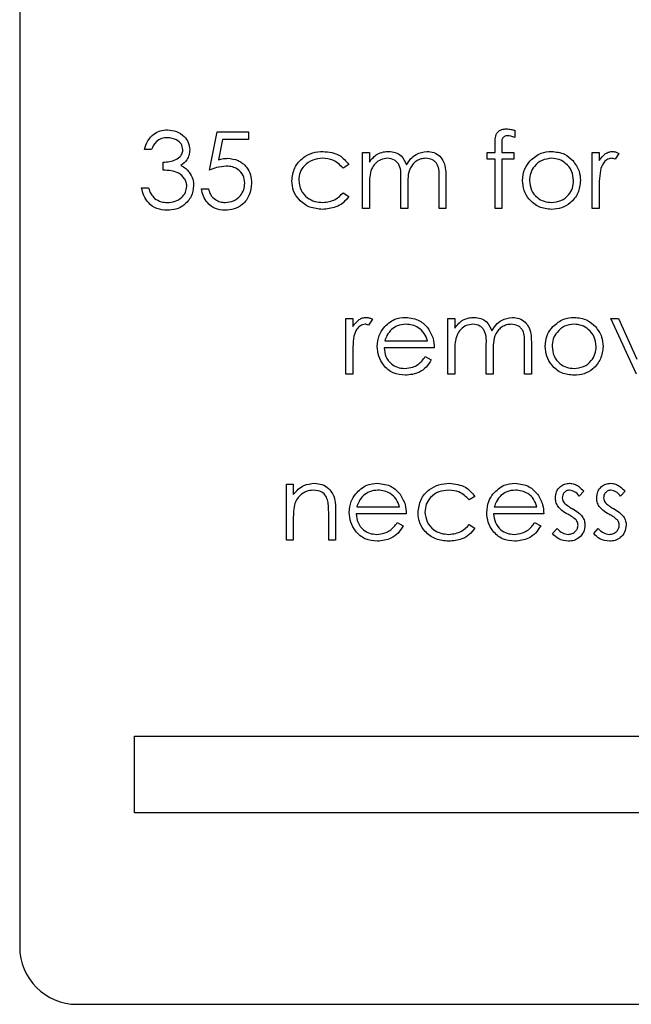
# Model space of a CAD drawing. Header units: millimetres. Extents: x 0 to 2100, y 0 to 1485.
# Tile 13 of 39: x 1220 to 1236, y 810 to 835. Entities that reach past the tile are written whole.
import ezdxf

# ---------------------------------------------------------------- set-up
doc = ezdxf.new("R2010")
doc.units = ezdxf.units.MM
doc.header["$LTSCALE"] = 5

msp = doc.modelspace()

# ---------------------------------------------------------------- linework, layer by layer
at = {"color": 7, "linetype": 'Continuous', "lineweight": 25}
for p, q in [((1220.467, 860.24), (1220.467, 811.24)), ((1225.42, 831.526), (1225.625, 832.526)), ((1225.625, 832.526), (1226.446, 832.526)), ((1226.446, 832.526), (1226.446, 832.321)), ((1233.395, 832.565), (1233.395, 832.378)), ((1225.766, 832.321), (1225.658, 831.795)), ((1226.446, 832.321), (1225.766, 832.321)), ((1232.882, 831.987), (1232.882, 832.221)), ((1233.062, 832.19), (1233.062, 831.987)), ((1223.907, 832.064), (1223.728, 832.064)), ((1229.42, 831.987), (1229.6, 831.987)), ((1229.42, 830.526), (1229.42, 831.987)), ((1229.6, 831.987), (1229.6, 831.733)), ((1232.677, 831.808), (1232.677, 831.987)), ((1232.677, 831.987), (1232.882, 831.987)), ((1233.062, 831.987), (1233.369, 831.987)), ((1233.369, 831.987), (1233.369, 831.808)), ((1235.42, 831.987), (1235.6, 831.987)), ((1235.42, 830.526), (1235.42, 831.987)), ((1235.6, 831.987), (1235.6, 831.772)), ((1236.113, 831.963), (1236.014, 831.808)), ((1224.215, 831.526), (1224.215, 831.731)), ((1229.061, 831.671), (1228.911, 831.577)), ((1232.882, 831.808), (1232.677, 831.808)), ((1232.882, 830.526), (1232.882, 831.808)), ((1233.062, 831.808), (1233.061, 830.526)), ((1233.369, 831.808), (1233.062, 831.808)), ((1231.42, 830.526), (1231.42, 831.318)), ((1231.6, 831.318), (1231.6, 830.526)), ((1223.651, 831.064), (1223.83, 831.064)), ((1229.6, 831.141), (1229.6, 830.526)), ((1230.42, 830.526), (1230.42, 831.269)), ((1230.6, 831.094), (1230.6, 830.526)), ((1225.215, 831.039), (1225.395, 831.039)), ((1228.911, 830.936), (1229.061, 830.838)), ((1235.6, 831.017), (1235.6, 830.526)), ((1229.6, 830.526), (1229.42, 830.526)), ((1230.6, 830.526), (1230.42, 830.526)), ((1231.6, 830.526), (1231.42, 830.526)), ((1233.061, 830.526), (1232.882, 830.526)), ((1235.6, 830.526), (1235.42, 830.526)), ((1228.984, 827.654), (1229.164, 827.654)), ((1228.984, 826.193), (1228.984, 827.654)), ((1229.164, 827.654), (1229.164, 827.439)), ((1229.677, 827.63), (1229.578, 827.474)), ((1231.651, 827.654), (1231.83, 827.654)), ((1231.651, 826.193), (1231.651, 827.654)), ((1231.83, 827.654), (1231.83, 827.4)), ((1235.907, 827.654), (1236.102, 827.654)), ((1236.574, 826.193), (1235.907, 827.654)), ((1236.102, 827.654), (1236.587, 826.59)), ((1230.003, 827.064), (1231.113, 827.064)), ((1233.651, 826.193), (1233.651, 826.985)), ((1233.83, 826.984), (1233.83, 826.193)), ((1229.164, 826.684), (1229.164, 826.193)), ((1231.292, 826.885), (1229.984, 826.885)), ((1231.83, 826.808), (1231.83, 826.193)), ((1232.651, 826.193), (1232.651, 826.936)), ((1232.83, 826.761), (1232.83, 826.193)), ((1231.056, 826.654), (1231.215, 826.57)), ((1229.164, 826.193), (1228.984, 826.193)), ((1231.83, 826.193), (1231.651, 826.193)), ((1232.83, 826.193), (1232.651, 826.193)), ((1233.83, 826.193), (1233.651, 826.193)), ((1227.433, 823.321), (1227.613, 823.321)), ((1227.433, 821.859), (1227.433, 823.321)), ((1227.613, 823.321), (1227.613, 823.057)), ((1235.202, 823.139), (1235.08, 823.013)), ((1236.279, 823.139), (1236.157, 823.013)), ((1232.356, 823.004), (1232.206, 822.911)), ((1228.715, 822.606), (1228.715, 821.859)), ((1229.272, 822.731), (1230.382, 822.731)), ((1232.862, 822.731), (1233.972, 822.731)), ((1227.613, 822.388), (1227.613, 821.859)), ((1228.536, 821.859), (1228.536, 822.547)), ((1230.561, 822.552), (1229.254, 822.552)), ((1230.325, 822.321), (1230.484, 822.237)), ((1234.151, 822.552), (1232.843, 822.552)), ((1233.915, 822.321), (1234.074, 822.237)), ((1232.206, 822.27), (1232.356, 822.171)), ((1234.382, 822.032), (1234.501, 822.167)), ((1235.459, 822.032), (1235.578, 822.167)), ((1227.613, 821.859), (1227.433, 821.859)), ((1228.715, 821.859), (1228.536, 821.859)), ((1223.467, 814.74), (1223.467, 816.74)), ((1223.467, 816.74), (1239.431, 816.74)), ((1239.431, 814.74), (1223.467, 814.74)), ((1221.967, 809.74), (1246.967, 809.74))]:
    msp.add_line(p, q, dxfattribs=at)
msp.add_arc((1221.967, 811.24), 1.5, 180, 270, dxfattribs=at)
for points, knots in [([(1232.882, 832.221), (1232.882, 832.273), (1232.882, 832.376), (1232.935, 832.519), (1233.053, 832.593), (1233.135, 832.6), (1233.176, 832.603)], [0, 0, 0, 0, 0.281848, 0.559462, 0.779305, 1, 1, 1, 1]), ([(1233.176, 832.603), (1233.217, 832.6), (1233.292, 832.595), (1233.363, 832.574), (1233.395, 832.565)], [0, 0, 0, 0, 0.5597208, 1, 1, 1, 1]), ([(1223.728, 832.064), (1223.751, 832.141), (1223.797, 832.295), (1223.95, 832.465), (1224.135, 832.563), (1224.26, 832.572), (1224.323, 832.577)], [0, 0, 0, 0, 0.2802877, 0.5596797, 0.7797465, 1, 1, 1, 1]), ([(1224.326, 832.372), (1224.274, 832.368), (1224.17, 832.36), (1224.004, 832.26), (1223.944, 832.138), (1223.907, 832.064)], [0, 0, 0, 0, 0.280636, 0.560364, 1, 1, 1, 1]), ([(1224.323, 832.577), (1224.404, 832.569), (1224.566, 832.551), (1224.76, 832.423), (1224.883, 832.248), (1224.899, 832.121), (1224.907, 832.058)], [0, 0, 0, 0, 0.280085, 0.5598683, 0.7800992, 1, 1, 1, 1]), ([(1224.728, 832.058), (1224.718, 832.111), (1224.697, 832.216), (1224.544, 832.345), (1224.409, 832.362), (1224.326, 832.372)], [0, 0, 0, 0, 0.278859, 0.560074, 1, 1, 1, 1]), ([(1233.213, 832.423), (1233.185, 832.421), (1233.144, 832.417), (1233.097, 832.387), (1233.047, 832.32), (1233.056, 832.248), (1233.062, 832.19)], [0, 0, 0, 0, 0.249495, 0.374811, 0.499255, 1, 1, 1, 1]), ([(1233.395, 832.378), (1233.362, 832.392), (1233.303, 832.415), (1233.24, 832.421), (1233.213, 832.423)], [0, 0, 0, 0, 0.560241, 1, 1, 1, 1]), ([(1224.215, 831.731), (1224.328, 831.742), (1224.498, 831.757), (1224.663, 831.875), (1224.72, 831.974), (1224.725, 832.03), (1224.728, 832.058)], [0, 0, 0, 0, 0.499418, 0.749016, 0.874544, 1, 1, 1, 1]), ([(1224.907, 832.058), (1224.904, 832.011), (1224.898, 831.919), (1224.826, 831.765), (1224.731, 831.691), (1224.674, 831.646)], [0, 0, 0, 0, 0.280508, 0.560792, 1, 1, 1, 1]), ([(1225.658, 831.795), (1225.701, 831.807), (1225.778, 831.828), (1225.858, 831.832), (1225.893, 831.834)], [0, 0, 0, 0, 0.5600642, 1, 1, 1, 1]), ([(1225.893, 831.834), (1225.989, 831.823), (1226.18, 831.803), (1226.39, 831.623), (1226.508, 831.404), (1226.518, 831.254), (1226.523, 831.179)], [0, 0, 0, 0, 0.279688, 0.559025, 0.779292, 1, 1, 1, 1]), ([(1227.574, 831.245), (1227.59, 831.362), (1227.621, 831.596), (1227.845, 831.852), (1228.116, 831.992), (1228.3, 832.006), (1228.392, 832.013)], [0, 0, 0, 0, 0.279381, 0.558782, 0.779281, 1, 1, 1, 1]), ([(1228.379, 831.834), (1228.29, 831.826), (1228.113, 831.81), (1227.906, 831.661), (1227.774, 831.47), (1227.76, 831.33), (1227.754, 831.261)], [0, 0, 0, 0, 0.280136, 0.559769, 0.77989, 1, 1, 1, 1]), ([(1228.911, 831.577), (1228.828, 831.661), (1228.679, 831.81), (1228.471, 831.826), (1228.379, 831.834)], [0, 0, 0, 0, 0.558451, 1, 1, 1, 1]), ([(1228.392, 832.013), (1228.543, 831.996), (1228.813, 831.967), (1228.986, 831.761), (1229.061, 831.671)], [0, 0, 0, 0, 0.560655, 1, 1, 1, 1]), ([(1229.6, 831.733), (1229.632, 831.777), (1229.69, 831.856), (1229.768, 831.914), (1229.802, 831.939)], [0, 0, 0, 0, 0.560148, 1, 1, 1, 1]), ([(1230.072, 831.834), (1230.014, 831.826), (1229.896, 831.811), (1229.747, 831.705), (1229.603, 831.486), (1229.601, 831.283), (1229.6, 831.141)], [0, 0, 0, 0, 0.186544, 0.37335, 0.56013, 1, 1, 1, 1]), ([(1229.802, 831.939), (1229.856, 831.963), (1229.953, 832.005), (1230.058, 832.011), (1230.104, 832.013)], [0, 0, 0, 0, 0.559743, 1, 1, 1, 1]), ([(1230.42, 831.269), (1230.426, 831.4), (1230.433, 831.565), (1230.332, 831.73), (1230.233, 831.812), (1230.136, 831.825), (1230.072, 831.834)], [0, 0, 0, 0, 0.500537, 0.625897, 0.751368, 1, 1, 1, 1]), ([(1230.104, 832.013), (1230.162, 832.007), (1230.279, 831.995), (1230.47, 831.888), (1230.531, 831.746), (1230.569, 831.66)], [0, 0, 0, 0, 0.280809, 0.561507, 1, 1, 1, 1]), ([(1230.569, 831.66), (1230.602, 831.714), (1230.668, 831.821), (1230.844, 831.971), (1231.006, 831.997), (1231.105, 832.013)], [0, 0, 0, 0, 0.2812634, 0.5620938, 1, 1, 1, 1]), ([(1231.074, 831.834), (1231.032, 831.83), (1230.949, 831.824), (1230.835, 831.769), (1230.738, 831.69), (1230.597, 831.48), (1230.599, 831.266), (1230.6, 831.094)], [0, 0, 0, 0, 0.125317, 0.250662, 0.376086, 0.501515, 1, 1, 1, 1]), ([(1231.42, 831.318), (1231.424, 831.443), (1231.43, 831.599), (1231.322, 831.745), (1231.224, 831.817), (1231.134, 831.827), (1231.074, 831.834)], [0, 0, 0, 0, 0.4994454, 0.6249333, 0.750561, 1, 1, 1, 1]), ([(1231.105, 832.013), (1231.166, 832.008), (1231.287, 831.997), (1231.445, 831.895), (1231.595, 831.672), (1231.598, 831.464), (1231.6, 831.318)], [0, 0, 0, 0, 0.186885, 0.373579, 0.560268, 1, 1, 1, 1]), ([(1234.356, 831.834), (1234.271, 831.823), (1234.1, 831.802), (1233.913, 831.643), (1233.797, 831.453), (1233.785, 831.319), (1233.779, 831.251)], [0, 0, 0, 0, 0.279484, 0.559256, 0.779547, 1, 1, 1, 1]), ([(1233.8, 831.771), (1233.89, 831.849), (1234.052, 831.99), (1234.264, 832.006), (1234.357, 832.013)], [0, 0, 0, 0, 0.55888, 1, 1, 1, 1]), ([(1234.933, 831.251), (1234.923, 831.337), (1234.904, 831.508), (1234.746, 831.696), (1234.558, 831.815), (1234.423, 831.827), (1234.356, 831.834)], [0, 0, 0, 0, 0.279586, 0.559398, 0.779653, 1, 1, 1, 1]), ([(1234.357, 832.013), (1234.476, 832.001), (1234.688, 831.979), (1234.844, 831.835), (1234.912, 831.772)], [0, 0, 0, 0, 0.559182, 1, 1, 1, 1]), ([(1235.6, 831.772), (1235.65, 831.841), (1235.72, 831.937), (1235.857, 832.004), (1235.923, 832.01), (1235.956, 832.013)], [0, 0, 0, 0, 0.558788, 0.779481, 1, 1, 1, 1]), ([(1235.922, 831.834), (1235.88, 831.824), (1235.795, 831.806), (1235.686, 831.688), (1235.652, 831.583), (1235.632, 831.519)], [0, 0, 0, 0, 0.278336, 0.558768, 1, 1, 1, 1]), ([(1236.014, 831.808), (1235.998, 831.815), (1235.968, 831.829), (1235.936, 831.832), (1235.922, 831.834)], [0, 0, 0, 0, 0.560396, 1, 1, 1, 1]), ([(1235.956, 832.013), (1235.987, 832.009), (1236.043, 832.003), (1236.091, 831.975), (1236.113, 831.963)], [0, 0, 0, 0, 0.559243, 1, 1, 1, 1]), ([(1224.674, 831.646), (1224.72, 831.622), (1224.804, 831.578), (1224.864, 831.507), (1224.891, 831.475)], [0, 0, 0, 0, 0.559795, 1, 1, 1, 1]), ([(1225.861, 831.628), (1225.776, 831.62), (1225.625, 831.604), (1225.483, 831.55), (1225.42, 831.526)], [0, 0, 0, 0, 0.559416, 1, 1, 1, 1]), ([(1226.343, 831.187), (1226.336, 831.256), (1226.321, 831.394), (1226.186, 831.545), (1226.023, 831.619), (1225.915, 831.625), (1225.861, 831.628)], [0, 0, 0, 0, 0.279539, 0.558617, 0.779047, 1, 1, 1, 1]), ([(1233.6, 831.253), (1233.61, 831.36), (1233.629, 831.553), (1233.748, 831.704), (1233.8, 831.771)], [0, 0, 0, 0, 0.559285, 1, 1, 1, 1]), ([(1234.912, 831.772), (1234.977, 831.685), (1235.092, 831.53), (1235.106, 831.337), (1235.113, 831.253)], [0, 0, 0, 0, 0.559216, 1, 1, 1, 1]), ([(1224.83, 831.103), (1224.828, 831.138), (1224.822, 831.207), (1224.759, 831.334), (1224.573, 831.506), (1224.358, 831.518), (1224.215, 831.526)], [0, 0, 0, 0, 0.125587, 0.251191, 0.500605, 1, 1, 1, 1]), ([(1224.891, 831.475), (1224.929, 831.414), (1224.997, 831.305), (1225.006, 831.177), (1225.01, 831.12)], [0, 0, 0, 0, 0.559419, 1, 1, 1, 1]), ([(1235.632, 831.519), (1235.62, 831.425), (1235.599, 831.259), (1235.599, 831.091), (1235.6, 831.017)], [0, 0, 0, 0, 0.559636, 1, 1, 1, 1]), ([(1224.318, 830.475), (1224.226, 830.483), (1224.043, 830.499), (1223.827, 830.652), (1223.701, 830.854), (1223.668, 830.994), (1223.651, 831.064)], [0, 0, 0, 0, 0.279886, 0.558979, 0.779263, 1, 1, 1, 1]), ([(1223.83, 831.064), (1223.849, 831.006), (1223.881, 830.903), (1223.955, 830.823), (1223.987, 830.788)], [0, 0, 0, 0, 0.560694, 1, 1, 1, 1]), ([(1225.01, 831.12), (1224.996, 831.022), (1224.967, 830.826), (1224.779, 830.61), (1224.55, 830.493), (1224.396, 830.481), (1224.318, 830.475)], [0, 0, 0, 0, 0.279304, 0.5588383, 0.779277, 1, 1, 1, 1]), ([(1224.321, 830.68), (1224.391, 830.684), (1224.529, 830.694), (1224.697, 830.797), (1224.81, 830.94), (1224.824, 831.049), (1224.83, 831.103)], [0, 0, 0, 0, 0.280599, 0.560151, 0.780303, 1, 1, 1, 1]), ([(1226.523, 831.179), (1226.511, 831.076), (1226.488, 830.868), (1226.308, 830.627), (1226.07, 830.493), (1225.907, 830.481), (1225.825, 830.475)], [0, 0, 0, 0, 0.279864, 0.559271, 0.779424, 1, 1, 1, 1]), ([(1225.836, 830.68), (1225.911, 830.689), (1226.061, 830.706), (1226.228, 830.843), (1226.329, 831.01), (1226.339, 831.128), (1226.343, 831.187)], [0, 0, 0, 0, 0.279617, 0.5593571, 0.7795592, 1, 1, 1, 1]), ([(1228.377, 830.5), (1228.263, 830.511), (1228.033, 830.532), (1227.768, 830.725), (1227.6, 830.975), (1227.583, 831.155), (1227.574, 831.245)], [0, 0, 0, 0, 0.280077, 0.559647, 0.779819, 1, 1, 1, 1]), ([(1227.754, 831.261), (1227.766, 831.172), (1227.791, 830.994), (1227.963, 830.8), (1228.17, 830.695), (1228.31, 830.685), (1228.38, 830.68)], [0, 0, 0, 0, 0.2793324, 0.5587781, 0.7792668, 1, 1, 1, 1]), ([(1234.357, 830.5), (1234.245, 830.512), (1234.021, 830.534), (1233.775, 830.742), (1233.624, 830.99), (1233.608, 831.165), (1233.6, 831.253)], [0, 0, 0, 0, 0.279776, 0.559179, 0.779592, 1, 1, 1, 1]), ([(1233.779, 831.251), (1233.79, 831.167), (1233.811, 830.998), (1233.964, 830.806), (1234.157, 830.698), (1234.29, 830.686), (1234.356, 830.68)], [0, 0, 0, 0, 0.279618, 0.559167, 0.779512, 1, 1, 1, 1]), ([(1234.356, 830.68), (1234.441, 830.689), (1234.61, 830.709), (1234.802, 830.861), (1234.914, 831.052), (1234.927, 831.185), (1234.933, 831.251)], [0, 0, 0, 0, 0.279745, 0.559113, 0.779606, 1, 1, 1, 1]), ([(1235.113, 831.253), (1235.099, 831.142), (1235.071, 830.919), (1234.87, 830.67), (1234.62, 830.52), (1234.445, 830.507), (1234.357, 830.5)], [0, 0, 0, 0, 0.279521, 0.559381, 0.779507, 1, 1, 1, 1]), ([(1225.825, 830.475), (1225.74, 830.483), (1225.568, 830.501), (1225.374, 830.654), (1225.254, 830.841), (1225.228, 830.973), (1225.215, 831.039)], [0, 0, 0, 0, 0.279625, 0.559019, 0.77938, 1, 1, 1, 1]), ([(1225.395, 831.039), (1225.41, 830.982), (1225.441, 830.869), (1225.563, 830.755), (1225.699, 830.691), (1225.79, 830.684), (1225.836, 830.68)], [0, 0, 0, 0, 0.2800502, 0.5591657, 0.7795831, 1, 1, 1, 1]), ([(1229.061, 830.838), (1229.015, 830.779), (1228.922, 830.663), (1228.686, 830.529), (1228.494, 830.511), (1228.377, 830.5)], [0, 0, 0, 0, 0.280196, 0.560588, 1, 1, 1, 1]), ([(1228.38, 830.68), (1228.496, 830.694), (1228.705, 830.719), (1228.848, 830.87), (1228.911, 830.936)], [0, 0, 0, 0, 0.558788, 1, 1, 1, 1]), ([(1223.987, 830.788), (1224.045, 830.752), (1224.147, 830.688), (1224.268, 830.682), (1224.321, 830.68)], [0, 0, 0, 0, 0.558748, 1, 1, 1, 1]), ([(1229.164, 827.439), (1229.214, 827.508), (1229.284, 827.603), (1229.421, 827.671), (1229.487, 827.677), (1229.52, 827.68)], [0, 0, 0, 0, 0.5587877, 0.7794811, 1, 1, 1, 1]), ([(1229.486, 827.5), (1229.444, 827.491), (1229.359, 827.473), (1229.25, 827.355), (1229.217, 827.25), (1229.196, 827.185)], [0, 0, 0, 0, 0.278336, 0.558768, 1, 1, 1, 1]), ([(1229.578, 827.474), (1229.562, 827.482), (1229.532, 827.495), (1229.5, 827.499), (1229.486, 827.5)], [0, 0, 0, 0, 0.560396, 1, 1, 1, 1]), ([(1229.52, 827.68), (1229.551, 827.676), (1229.607, 827.669), (1229.655, 827.642), (1229.677, 827.63)], [0, 0, 0, 0, 0.559243, 1, 1, 1, 1]), ([(1229.973, 827.407), (1230.063, 827.496), (1230.224, 827.654), (1230.446, 827.672), (1230.544, 827.68)], [0, 0, 0, 0, 0.558577, 1, 1, 1, 1]), ([(1230.554, 827.5), (1230.476, 827.494), (1230.337, 827.481), (1230.226, 827.399), (1230.177, 827.363)], [0, 0, 0, 0, 0.5594582, 1, 1, 1, 1]), ([(1230.544, 827.68), (1230.674, 827.665), (1230.907, 827.638), (1231.064, 827.467), (1231.133, 827.392)], [0, 0, 0, 0, 0.5589188, 1, 1, 1, 1]), ([(1231.113, 827.064), (1231.091, 827.134), (1231.047, 827.272), (1230.893, 827.411), (1230.723, 827.487), (1230.61, 827.496), (1230.554, 827.5)], [0, 0, 0, 0, 0.280138, 0.559194, 0.779598, 1, 1, 1, 1]), ([(1231.83, 827.4), (1231.863, 827.444), (1231.921, 827.522), (1231.999, 827.58), (1232.033, 827.606)], [0, 0, 0, 0, 0.560148, 1, 1, 1, 1]), ([(1232.303, 827.5), (1232.244, 827.493), (1232.126, 827.478), (1231.978, 827.372), (1231.834, 827.153), (1231.832, 826.95), (1231.83, 826.808)], [0, 0, 0, 0, 0.186544, 0.37335, 0.56013, 1, 1, 1, 1]), ([(1232.033, 827.606), (1232.087, 827.629), (1232.183, 827.672), (1232.288, 827.677), (1232.334, 827.68)], [0, 0, 0, 0, 0.559743, 1, 1, 1, 1]), ([(1232.651, 826.936), (1232.656, 827.067), (1232.663, 827.231), (1232.563, 827.396), (1232.463, 827.479), (1232.367, 827.492), (1232.303, 827.5)], [0, 0, 0, 0, 0.500537, 0.625897, 0.751368, 1, 1, 1, 1]), ([(1232.334, 827.68), (1232.393, 827.674), (1232.51, 827.662), (1232.701, 827.555), (1232.762, 827.413), (1232.8, 827.327)], [0, 0, 0, 0, 0.280809, 0.561507, 1, 1, 1, 1]), ([(1232.8, 827.327), (1232.833, 827.38), (1232.899, 827.487), (1233.075, 827.637), (1233.237, 827.664), (1233.336, 827.68)], [0, 0, 0, 0, 0.281263, 0.562094, 1, 1, 1, 1]), ([(1233.304, 827.5), (1233.263, 827.497), (1233.18, 827.491), (1233.066, 827.436), (1232.969, 827.356), (1232.828, 827.147), (1232.829, 826.933), (1232.83, 826.761)], [0, 0, 0, 0, 0.1253168, 0.2506622, 0.3760864, 0.501515, 1, 1, 1, 1]), ([(1233.651, 826.985), (1233.655, 827.11), (1233.66, 827.265), (1233.553, 827.411), (1233.455, 827.484), (1233.365, 827.494), (1233.304, 827.5)], [0, 0, 0, 0, 0.499445, 0.624933, 0.750561, 1, 1, 1, 1]), ([(1233.336, 827.68), (1233.396, 827.674), (1233.518, 827.663), (1233.675, 827.562), (1233.826, 827.338), (1233.829, 827.13), (1233.83, 826.984)], [0, 0, 0, 0, 0.186885, 0.373579, 0.560268, 1, 1, 1, 1]), ([(1234.946, 827.5), (1234.86, 827.49), (1234.69, 827.469), (1234.503, 827.309), (1234.386, 827.12), (1234.375, 826.985), (1234.369, 826.918)], [0, 0, 0, 0, 0.2794842, 0.5592561, 0.7795472, 1, 1, 1, 1]), ([(1234.39, 827.438), (1234.48, 827.516), (1234.642, 827.656), (1234.853, 827.673), (1234.947, 827.68)], [0, 0, 0, 0, 0.55888, 1, 1, 1, 1]), ([(1235.523, 826.918), (1235.513, 827.004), (1235.493, 827.175), (1235.335, 827.363), (1235.147, 827.482), (1235.013, 827.494), (1234.946, 827.5)], [0, 0, 0, 0, 0.279586, 0.559398, 0.779653, 1, 1, 1, 1]), ([(1234.947, 827.68), (1235.065, 827.667), (1235.277, 827.645), (1235.433, 827.502), (1235.502, 827.439)], [0, 0, 0, 0, 0.559182, 1, 1, 1, 1]), ([(1229.805, 826.919), (1229.814, 827.019), (1229.83, 827.196), (1229.929, 827.343), (1229.973, 827.407)], [0, 0, 0, 0, 0.559427, 1, 1, 1, 1]), ([(1230.177, 827.363), (1230.133, 827.314), (1230.055, 827.226), (1230.019, 827.114), (1230.003, 827.064)], [0, 0, 0, 0, 0.558795, 1, 1, 1, 1]), ([(1231.133, 827.392), (1231.185, 827.304), (1231.278, 827.147), (1231.288, 826.965), (1231.292, 826.885)], [0, 0, 0, 0, 0.558897, 1, 1, 1, 1]), ([(1234.189, 826.919), (1234.2, 827.027), (1234.219, 827.22), (1234.338, 827.371), (1234.39, 827.438)], [0, 0, 0, 0, 0.559285, 1, 1, 1, 1]), ([(1235.502, 827.439), (1235.567, 827.352), (1235.682, 827.196), (1235.696, 827.004), (1235.702, 826.919)], [0, 0, 0, 0, 0.559216, 1, 1, 1, 1]), ([(1229.196, 827.185), (1229.184, 827.092), (1229.163, 826.926), (1229.164, 826.758), (1229.164, 826.684)], [0, 0, 0, 0, 0.559636, 1, 1, 1, 1]), ([(1230.54, 826.167), (1230.429, 826.177), (1230.207, 826.197), (1229.968, 826.41), (1229.829, 826.66), (1229.813, 826.833), (1229.805, 826.919)], [0, 0, 0, 0, 0.279885, 0.558859, 0.779462, 1, 1, 1, 1]), ([(1229.984, 826.885), (1229.994, 826.806), (1230.012, 826.647), (1230.153, 826.468), (1230.331, 826.362), (1230.455, 826.352), (1230.518, 826.346)], [0, 0, 0, 0, 0.279963, 0.559359, 0.779526, 1, 1, 1, 1]), ([(1234.947, 826.167), (1234.835, 826.178), (1234.611, 826.201), (1234.364, 826.408), (1234.214, 826.656), (1234.198, 826.832), (1234.189, 826.919)], [0, 0, 0, 0, 0.279776, 0.559179, 0.779592, 1, 1, 1, 1]), ([(1234.369, 826.918), (1234.38, 826.834), (1234.401, 826.665), (1234.554, 826.473), (1234.746, 826.364), (1234.879, 826.352), (1234.946, 826.346)], [0, 0, 0, 0, 0.279618, 0.559167, 0.779512, 1, 1, 1, 1]), ([(1234.946, 826.346), (1235.031, 826.356), (1235.2, 826.375), (1235.392, 826.528), (1235.503, 826.719), (1235.516, 826.852), (1235.523, 826.918)], [0, 0, 0, 0, 0.279745, 0.559113, 0.779606, 1, 1, 1, 1]), ([(1235.702, 826.919), (1235.689, 826.808), (1235.661, 826.586), (1235.46, 826.336), (1235.21, 826.187), (1235.034, 826.174), (1234.947, 826.167)], [0, 0, 0, 0, 0.2795212, 0.5593812, 0.7795068, 1, 1, 1, 1]), ([(1230.518, 826.346), (1230.591, 826.354), (1230.713, 826.365), (1230.867, 826.439), (1230.974, 826.536), (1231.029, 826.615), (1231.056, 826.654)], [0, 0, 0, 0, 0.339465, 0.559626, 0.779498, 1, 1, 1, 1]), ([(1231.215, 826.57), (1231.174, 826.504), (1231.093, 826.372), (1230.863, 826.202), (1230.662, 826.18), (1230.54, 826.167)], [0, 0, 0, 0, 0.280919, 0.561407, 1, 1, 1, 1]), ([(1227.613, 823.057), (1227.698, 823.149), (1227.85, 823.313), (1228.071, 823.336), (1228.169, 823.346)], [0, 0, 0, 0, 0.559141, 1, 1, 1, 1]), ([(1228.169, 823.346), (1228.234, 823.341), (1228.365, 823.329), (1228.537, 823.224), (1228.712, 822.99), (1228.714, 822.764), (1228.715, 822.606)], [0, 0, 0, 0, 0.187021, 0.37389, 0.56061, 1, 1, 1, 1]), ([(1229.242, 823.074), (1229.332, 823.162), (1229.493, 823.32), (1229.715, 823.338), (1229.814, 823.346)], [0, 0, 0, 0, 0.558577, 1, 1, 1, 1]), ([(1229.814, 823.346), (1229.944, 823.331), (1230.176, 823.304), (1230.333, 823.134), (1230.402, 823.059)], [0, 0, 0, 0, 0.558919, 1, 1, 1, 1]), ([(1230.869, 822.578), (1230.885, 822.695), (1230.916, 822.929), (1231.14, 823.185), (1231.411, 823.325), (1231.595, 823.339), (1231.687, 823.346)], [0, 0, 0, 0, 0.279381, 0.558782, 0.779281, 1, 1, 1, 1]), ([(1231.687, 823.346), (1231.838, 823.33), (1232.108, 823.3), (1232.28, 823.094), (1232.356, 823.004)], [0, 0, 0, 0, 0.5606545, 1, 1, 1, 1]), ([(1232.832, 823.074), (1232.922, 823.162), (1233.082, 823.32), (1233.305, 823.338), (1233.403, 823.346)], [0, 0, 0, 0, 0.558577, 1, 1, 1, 1]), ([(1233.403, 823.346), (1233.533, 823.331), (1233.766, 823.304), (1233.923, 823.134), (1233.992, 823.059)], [0, 0, 0, 0, 0.558919, 1, 1, 1, 1]), ([(1234.459, 822.963), (1234.464, 823.019), (1234.475, 823.131), (1234.572, 823.259), (1234.696, 823.336), (1234.784, 823.343), (1234.828, 823.346)], [0, 0, 0, 0, 0.2799361, 0.5594372, 0.7796107, 1, 1, 1, 1]), ([(1234.828, 823.346), (1234.869, 823.342), (1234.951, 823.333), (1235.082, 823.259), (1235.157, 823.184), (1235.202, 823.139)], [0, 0, 0, 0, 0.279553, 0.559703, 1, 1, 1, 1]), ([(1235.536, 822.963), (1235.541, 823.019), (1235.552, 823.131), (1235.649, 823.259), (1235.773, 823.336), (1235.861, 823.343), (1235.905, 823.346)], [0, 0, 0, 0, 0.279936, 0.559437, 0.779611, 1, 1, 1, 1]), ([(1235.905, 823.346), (1235.946, 823.342), (1236.028, 823.333), (1236.159, 823.259), (1236.233, 823.184), (1236.279, 823.139)], [0, 0, 0, 0, 0.279553, 0.559703, 1, 1, 1, 1]), ([(1228.137, 823.167), (1228.074, 823.16), (1227.947, 823.147), (1227.799, 823.044), (1227.69, 822.921), (1227.657, 822.827), (1227.64, 822.78)], [0, 0, 0, 0, 0.279553, 0.559373, 0.779703, 1, 1, 1, 1]), ([(1228.514, 822.879), (1228.5, 822.926), (1228.471, 823.019), (1228.341, 823.147), (1228.215, 823.159), (1228.137, 823.167)], [0, 0, 0, 0, 0.281192, 0.561331, 1, 1, 1, 1]), ([(1229.823, 823.167), (1229.745, 823.16), (1229.607, 823.148), (1229.495, 823.066), (1229.446, 823.03)], [0, 0, 0, 0, 0.559458, 1, 1, 1, 1]), ([(1230.382, 822.731), (1230.36, 822.8), (1230.316, 822.938), (1230.162, 823.078), (1229.992, 823.154), (1229.879, 823.163), (1229.823, 823.167)], [0, 0, 0, 0, 0.280138, 0.559194, 0.779598, 1, 1, 1, 1]), ([(1231.674, 823.167), (1231.585, 823.159), (1231.407, 823.143), (1231.201, 822.995), (1231.069, 822.803), (1231.055, 822.664), (1231.048, 822.594)], [0, 0, 0, 0, 0.2801364, 0.5597687, 0.7798902, 1, 1, 1, 1]), ([(1232.206, 822.911), (1232.123, 822.994), (1231.974, 823.143), (1231.766, 823.16), (1231.674, 823.167)], [0, 0, 0, 0, 0.558451, 1, 1, 1, 1]), ([(1233.413, 823.167), (1233.335, 823.16), (1233.196, 823.148), (1233.085, 823.066), (1233.036, 823.03)], [0, 0, 0, 0, 0.559458, 1, 1, 1, 1]), ([(1233.972, 822.731), (1233.95, 822.8), (1233.906, 822.938), (1233.752, 823.078), (1233.582, 823.154), (1233.469, 823.163), (1233.413, 823.167)], [0, 0, 0, 0, 0.2801382, 0.5591944, 0.7795977, 1, 1, 1, 1]), ([(1234.828, 823.167), (1234.8, 823.163), (1234.743, 823.156), (1234.682, 823.1), (1234.644, 823.037), (1234.64, 822.993), (1234.638, 822.97)], [0, 0, 0, 0, 0.279313, 0.559072, 0.779518, 1, 1, 1, 1]), ([(1235.08, 823.013), (1235.042, 823.057), (1234.973, 823.136), (1234.872, 823.157), (1234.828, 823.167)], [0, 0, 0, 0, 0.562045, 1, 1, 1, 1]), ([(1235.905, 823.167), (1235.877, 823.163), (1235.82, 823.156), (1235.759, 823.1), (1235.721, 823.037), (1235.717, 822.993), (1235.715, 822.97)], [0, 0, 0, 0, 0.2793129, 0.5590715, 0.7795178, 1, 1, 1, 1]), ([(1236.157, 823.013), (1236.119, 823.057), (1236.05, 823.136), (1235.949, 823.157), (1235.905, 823.167)], [0, 0, 0, 0, 0.562045, 1, 1, 1, 1]), ([(1228.536, 822.547), (1228.536, 822.609), (1228.537, 822.721), (1228.521, 822.831), (1228.514, 822.879)], [0, 0, 0, 0, 0.560255, 1, 1, 1, 1]), ([(1229.074, 822.586), (1229.083, 822.685), (1229.099, 822.863), (1229.198, 823.009), (1229.242, 823.074)], [0, 0, 0, 0, 0.559427, 1, 1, 1, 1]), ([(1229.446, 823.03), (1229.403, 822.981), (1229.325, 822.892), (1229.288, 822.78), (1229.272, 822.731)], [0, 0, 0, 0, 0.558795, 1, 1, 1, 1]), ([(1230.402, 823.059), (1230.454, 822.971), (1230.547, 822.814), (1230.557, 822.632), (1230.561, 822.552)], [0, 0, 0, 0, 0.558897, 1, 1, 1, 1]), ([(1232.664, 822.586), (1232.673, 822.685), (1232.689, 822.863), (1232.788, 823.009), (1232.832, 823.074)], [0, 0, 0, 0, 0.559427, 1, 1, 1, 1]), ([(1233.036, 823.03), (1232.992, 822.981), (1232.914, 822.892), (1232.878, 822.78), (1232.862, 822.731)], [0, 0, 0, 0, 0.5587953, 1, 1, 1, 1]), ([(1233.992, 823.059), (1234.044, 822.971), (1234.137, 822.814), (1234.147, 822.632), (1234.151, 822.552)], [0, 0, 0, 0, 0.558897, 1, 1, 1, 1]), ([(1234.526, 822.738), (1234.504, 822.777), (1234.465, 822.848), (1234.461, 822.928), (1234.459, 822.963)], [0, 0, 0, 0, 0.5595868, 1, 1, 1, 1]), ([(1234.638, 822.97), (1234.641, 822.943), (1234.647, 822.895), (1234.675, 822.855), (1234.688, 822.838)], [0, 0, 0, 0, 0.559054, 1, 1, 1, 1]), ([(1234.688, 822.838), (1234.724, 822.805), (1234.787, 822.747), (1234.863, 822.705), (1234.897, 822.687)], [0, 0, 0, 0, 0.559018, 1, 1, 1, 1]), ([(1235.603, 822.738), (1235.581, 822.777), (1235.542, 822.848), (1235.538, 822.928), (1235.536, 822.963)], [0, 0, 0, 0, 0.559587, 1, 1, 1, 1]), ([(1235.715, 822.97), (1235.718, 822.943), (1235.724, 822.895), (1235.752, 822.855), (1235.765, 822.838)], [0, 0, 0, 0, 0.559054, 1, 1, 1, 1]), ([(1235.765, 822.838), (1235.8, 822.805), (1235.864, 822.747), (1235.94, 822.705), (1235.974, 822.687)], [0, 0, 0, 0, 0.559018, 1, 1, 1, 1]), ([(1227.64, 822.78), (1227.63, 822.707), (1227.612, 822.577), (1227.612, 822.446), (1227.613, 822.388)], [0, 0, 0, 0, 0.5596576, 1, 1, 1, 1]), ([(1229.809, 821.834), (1229.698, 821.844), (1229.476, 821.864), (1229.237, 822.077), (1229.098, 822.327), (1229.082, 822.5), (1229.074, 822.586)], [0, 0, 0, 0, 0.279885, 0.558859, 0.779462, 1, 1, 1, 1]), ([(1231.672, 821.834), (1231.557, 821.844), (1231.328, 821.865), (1231.062, 822.059), (1230.895, 822.308), (1230.878, 822.488), (1230.869, 822.578)], [0, 0, 0, 0, 0.280077, 0.559647, 0.779819, 1, 1, 1, 1]), ([(1231.048, 822.594), (1231.061, 822.505), (1231.086, 822.327), (1231.258, 822.133), (1231.465, 822.029), (1231.605, 822.018), (1231.675, 822.013)], [0, 0, 0, 0, 0.279332, 0.558778, 0.779267, 1, 1, 1, 1]), ([(1233.399, 821.834), (1233.288, 821.844), (1233.066, 821.864), (1232.827, 822.077), (1232.688, 822.327), (1232.672, 822.5), (1232.664, 822.586)], [0, 0, 0, 0, 0.279885, 0.558859, 0.779462, 1, 1, 1, 1]), ([(1234.778, 822.538), (1234.724, 822.568), (1234.629, 822.621), (1234.557, 822.702), (1234.526, 822.738)], [0, 0, 0, 0, 0.5606591, 1, 1, 1, 1]), ([(1234.897, 822.687), (1234.952, 822.656), (1235.05, 822.601), (1235.126, 822.518), (1235.16, 822.482)], [0, 0, 0, 0, 0.560649, 1, 1, 1, 1]), ([(1235.855, 822.538), (1235.801, 822.568), (1235.706, 822.621), (1235.634, 822.702), (1235.603, 822.738)], [0, 0, 0, 0, 0.560659, 1, 1, 1, 1]), ([(1235.974, 822.687), (1236.029, 822.656), (1236.127, 822.601), (1236.203, 822.518), (1236.237, 822.482)], [0, 0, 0, 0, 0.560649, 1, 1, 1, 1]), ([(1229.254, 822.552), (1229.263, 822.472), (1229.281, 822.314), (1229.423, 822.135), (1229.6, 822.028), (1229.725, 822.018), (1229.787, 822.013)], [0, 0, 0, 0, 0.279963, 0.559359, 0.779526, 1, 1, 1, 1]), ([(1229.787, 822.013), (1229.86, 822.02), (1229.982, 822.032), (1230.137, 822.106), (1230.244, 822.203), (1230.298, 822.281), (1230.325, 822.321)], [0, 0, 0, 0, 0.339465, 0.559626, 0.779498, 1, 1, 1, 1]), ([(1232.843, 822.552), (1232.853, 822.472), (1232.871, 822.314), (1233.012, 822.135), (1233.19, 822.028), (1233.314, 822.018), (1233.377, 822.013)], [0, 0, 0, 0, 0.279963, 0.559359, 0.779526, 1, 1, 1, 1]), ([(1233.377, 822.013), (1233.45, 822.02), (1233.572, 822.032), (1233.726, 822.106), (1233.833, 822.203), (1233.888, 822.281), (1233.915, 822.321)], [0, 0, 0, 0, 0.339465, 0.559626, 0.779498, 1, 1, 1, 1]), ([(1234.999, 822.388), (1234.961, 822.42), (1234.892, 822.478), (1234.813, 822.52), (1234.778, 822.538)], [0, 0, 0, 0, 0.559074, 1, 1, 1, 1]), ([(1235.048, 822.248), (1235.046, 822.277), (1235.041, 822.328), (1235.012, 822.369), (1234.999, 822.388)], [0, 0, 0, 0, 0.559603, 1, 1, 1, 1]), ([(1235.16, 822.482), (1235.182, 822.442), (1235.222, 822.372), (1235.226, 822.291), (1235.228, 822.256)], [0, 0, 0, 0, 0.559466, 1, 1, 1, 1]), ([(1236.076, 822.388), (1236.038, 822.42), (1235.969, 822.478), (1235.89, 822.52), (1235.855, 822.538)], [0, 0, 0, 0, 0.559074, 1, 1, 1, 1]), ([(1236.125, 822.248), (1236.123, 822.277), (1236.118, 822.328), (1236.089, 822.369), (1236.076, 822.388)], [0, 0, 0, 0, 0.559603, 1, 1, 1, 1]), ([(1236.237, 822.482), (1236.259, 822.442), (1236.298, 822.372), (1236.303, 822.291), (1236.305, 822.256)], [0, 0, 0, 0, 0.559466, 1, 1, 1, 1]), ([(1230.484, 822.237), (1230.444, 822.171), (1230.362, 822.039), (1230.132, 821.869), (1229.932, 821.847), (1229.809, 821.834)], [0, 0, 0, 0, 0.280919, 0.561407, 1, 1, 1, 1]), ([(1232.356, 822.171), (1232.31, 822.113), (1232.217, 821.996), (1231.98, 821.862), (1231.789, 821.844), (1231.672, 821.834)], [0, 0, 0, 0, 0.280196, 0.560588, 1, 1, 1, 1]), ([(1231.675, 822.013), (1231.791, 822.027), (1232, 822.052), (1232.143, 822.203), (1232.206, 822.27)], [0, 0, 0, 0, 0.558788, 1, 1, 1, 1]), ([(1234.074, 822.237), (1234.033, 822.171), (1233.952, 822.039), (1233.722, 821.869), (1233.521, 821.847), (1233.399, 821.834)], [0, 0, 0, 0, 0.280919, 0.561407, 1, 1, 1, 1]), ([(1234.501, 822.167), (1234.546, 822.121), (1234.627, 822.038), (1234.741, 822.021), (1234.79, 822.013)], [0, 0, 0, 0, 0.560833, 1, 1, 1, 1]), ([(1234.79, 822.013), (1234.827, 822.017), (1234.899, 822.024), (1234.983, 822.086), (1235.039, 822.163), (1235.045, 822.22), (1235.048, 822.248)], [0, 0, 0, 0, 0.279988, 0.559745, 0.779963, 1, 1, 1, 1]), ([(1235.228, 822.256), (1235.221, 822.193), (1235.206, 822.067), (1235.09, 821.928), (1234.948, 821.845), (1234.849, 821.838), (1234.8, 821.834)], [0, 0, 0, 0, 0.279548, 0.559226, 0.779475, 1, 1, 1, 1]), ([(1235.578, 822.167), (1235.623, 822.121), (1235.704, 822.038), (1235.818, 822.021), (1235.867, 822.013)], [0, 0, 0, 0, 0.560833, 1, 1, 1, 1]), ([(1235.867, 822.013), (1235.904, 822.017), (1235.976, 822.024), (1236.06, 822.086), (1236.116, 822.163), (1236.122, 822.22), (1236.125, 822.248)], [0, 0, 0, 0, 0.2799881, 0.5597452, 0.7799628, 1, 1, 1, 1]), ([(1236.305, 822.256), (1236.298, 822.193), (1236.283, 822.067), (1236.167, 821.928), (1236.025, 821.845), (1235.926, 821.838), (1235.877, 821.834)], [0, 0, 0, 0, 0.279548, 0.559226, 0.779475, 1, 1, 1, 1]), ([(1234.8, 821.834), (1234.709, 821.845), (1234.547, 821.866), (1234.432, 821.981), (1234.382, 822.032)], [0, 0, 0, 0, 0.559289, 1, 1, 1, 1]), ([(1235.877, 821.834), (1235.786, 821.845), (1235.624, 821.866), (1235.509, 821.981), (1235.459, 822.032)], [0, 0, 0, 0, 0.559289, 1, 1, 1, 1])]:
    msp.add_open_spline(points, degree=3, knots=knots, dxfattribs=at)

doc.saveas('drawing.dxf')
